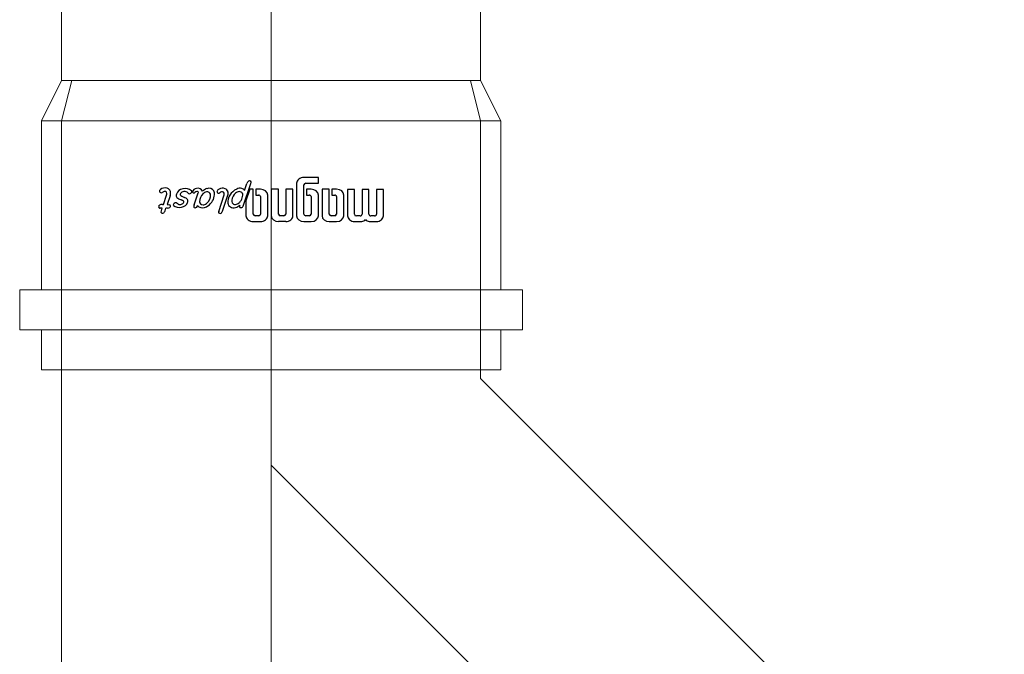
# Model space of a CAD drawing. Header units: centimetres. Extents: x 22052 to 56535, y 76485 to 78519.
# Tile 133 of 236: x 43600 to 43626, y 77838 to 77855. Entities that reach past the tile are written whole.
import ezdxf
from ezdxf.enums import TextEntityAlignment as Align
from ezdxf.lldxf.tags import DXFTag

# ---------------------------------------------------------------- set-up
doc = ezdxf.new("R2010")
doc.units = ezdxf.units.CM
for name, color, linetype, lineweight in [('2DH_PRO_Magnaplast-SDB', 34, 'Continuous', 15), ('CP_AXISKA', 7, 'DASHDOT', 15), ('CP_DETAL', 33, 'Continuous', 9)]:
    doc.layers.add(name, color=color, linetype=linetype, lineweight=lineweight)
doc.layers.add('3DCPCOLOR124', color=152, linetype='Continuous')
doc.layers.add('3DCPCOLOR242', color=242, linetype='Continuous')
doc.styles.add('CP_ATTR', font='arial.ttf')
tags = doc.linetypes.add('DASHDOT', pattern=[25.4, 12.7, -6.35, 0, -6.35]).pattern_tags.tags
tags[10:11] = [DXFTag(74, 4), DXFTag(75, 0), DXFTag(340, '0'), DXFTag(46, 1.0), DXFTag(50, 0.0), DXFTag(44, 0.0), DXFTag(45, 0.0)]
tags[8:9] = [DXFTag(74, 4), DXFTag(75, 0), DXFTag(340, '0'), DXFTag(46, 1.0), DXFTag(50, 0.0), DXFTag(44, 0.0), DXFTag(45, 0.0)]
tags[6:7] = [DXFTag(74, 4), DXFTag(75, 0), DXFTag(340, '0'), DXFTag(46, 1.0), DXFTag(50, 0.0), DXFTag(44, 0.0), DXFTag(45, 0.0)]
tags[4:5] = [DXFTag(74, 4), DXFTag(75, 0), DXFTag(340, '0'), DXFTag(46, 1.0), DXFTag(50, 0.0), DXFTag(44, 0.0), DXFTag(45, 0.0)]

# ---------------------------------------------------------------- blocks, each defined once
blk = doc.blocks.new('2dmgn003_logo01')
at = {"layer": '3DCPCOLOR124'}
for p, q in [((1.86, 16.54), (-2.9, 16.54)), ((-2.9, 16.54), (-2.9, 15.53)), ((-2.9, 15.53), (1.6, 15.53)), ((1.89, 15.24), (1.89, 14.7)), ((2.9, 14.44), (2.9, 15.5)), ((1.6, 14.41), (-2.9, 14.41)), ((-2.9, 14.41), (-2.9, 13.39)), ((-2.9, 13.39), (1.6, 13.39)), ((2.9, 12.3), (2.9, 13.36)), ((1.6, 12.27), (-2.9, 12.27)), ((-2.9, 12.27), (-2.9, 11.26)), ((1.89, 13.1), (1.89, 12.56)), ((-2.9, 11.26), (1.86, 11.26)), ((1.86, 10.71), (-1.86, 10.71)), ((-2.93, 9.64), (-2.93, 8.94)), ((-2.93, 8.94), (-1.86, 8.94)), ((-1.86, 8.94), (-1.86, 9.39)), ((-1.61, 9.64), (1.6, 9.64)), ((1.86, 9.37), (1.86, 8.84)), ((2.93, 8.57), (2.93, 9.65)), ((1.6, 8.57), (-2.93, 8.57)), ((-2.93, 8.57), (-2.93, 7.5)), ((-2.93, 7.5), (1.86, 7.5)), ((-4.01, 6.97), (-5.07, 6.97)), ((-5.07, 6.97), (-5.07, 4.84)), ((-4.01, 5.1), (-4.01, 6.97)), ((-2.93, 5.9), (-2.93, 5.2)), ((1.86, 6.97), (-1.86, 6.97)), ((-1.61, 5.9), (1.6, 5.9)), ((2.93, 4.84), (2.93, 5.9)), ((1.6, 4.84), (-3.74, 4.84)), ((-2.93, 5.2), (-1.86, 5.2)), ((-1.86, 5.2), (-1.86, 5.64)), ((1.86, 5.64), (1.86, 5.1)), ((-4.01, 3.77), (1.86, 3.77)), ((1.86, 3.23), (-2.93, 3.23)), ((-2.93, 3.23), (-2.93, 2.16)), ((-2.93, 2.16), (1.6, 2.16)), ((1.86, 1.9), (1.86, 1.36)), ((2.93, 2.17), (2.93, 1.1)), ((1.6, 1.1), (-2.93, 1.1)), ((-2.93, 1.1), (-2.93, 0.03)), ((-2.93, 0.03), (1.86, 0.03)), ((1.86, -0.49), (-1.86, -0.49)), ((-2.93, -1.56), (-2.93, -2.26)), ((-2.93, -2.26), (-1.86, -2.26)), ((1.6, -2.62), (-2.93, -2.62)), ((-2.93, -2.62), (-2.93, -3.11)), ((-1.86, -2.26), (-1.86, -1.82)), ((-1.61, -1.56), (1.6, -1.56)), ((1.86, -1.82), (1.86, -2.36)), ((2.93, -2.63), (2.93, -1.56)), ((-2.93, -3.11), (-0.81, -3.69)), ((-0.81, -3.69), (1.86, -3.69))]:
    blk.add_line(p, q, dxfattribs=at)
for centre, radius, start, end in [((1.86, 15.5), 1.04, 359.8403, 90), ((1.6, 15.24), 0.293, 359.5038, 90), ((1.6, 14.7), 0.291, 269.5684, 360), ((1.6, 13.1), 0.293, 359.5231, 90), ((2.3, 14.44), 0.598, 296.5604, 0), ((2.29, 13.36), 0.608, 359.9807, 62.8223), ((1.6, 12.56), 0.293, 270, 359.9989), ((1.86, 12.3), 1.04, 270, 0.0193), ((-1.86, 9.64), 1.07, 90, 180), ((1.86, 9.64), 1.06, 0.4214, 90), ((-1.61, 9.39), 0.246, 90, 184.1233), ((1.6, 9.37), 0.264, 0, 90), ((1.6, 8.84), 0.264, 270, 359.9349), ((1.86, 8.57), 1.07, 270.2822, 0), ((-1.86, 5.9), 1.07, 90, 180), ((-1.61, 5.65), 0.246, 90, 184.0475), ((1.6, 5.64), 0.264, 360, 90), ((1.86, 5.91), 1.06, 360, 90), ((-4.01, 4.83), 1.06, 179.7393, 270), ((-3.74, 5.1), 0.264, 180, 269.9023), ((1.6, 5.1), 0.264, 270, 0.0108), ((1.86, 4.84), 1.07, 270.2634, 0), ((1.86, 2.17), 1.06, 359.5786, 90), ((1.6, 1.9), 0.264, 0.076, 90), ((1.6, 1.36), 0.264, 270, 359.924), ((1.86, 1.1), 1.07, 270.2875, 359.9985), ((-1.86, -1.56), 1.07, 90, 180), ((1.86, -1.55), 1.06, 359.5786, 90), ((-1.61, -1.81), 0.246, 90, 184.1125), ((1.6, -1.82), 0.264, 360, 90.0217), ((1.6, -2.36), 0.264, 270, 359.9023), ((1.87, -2.63), 1.06, 269.7048, 359.9999)]:
    blk.add_arc(centre, radius, start, end, dxfattribs=at)
at = {"layer": '3DCPCOLOR242'}
for p, q in [((-2.7, -3.9), (-3.95, -3.55)), ((0.12, -4.12), (-3.94, -2.98)), ((1.09, -7.71), (-1.93, -6.91)), ((1.06, -7.17), (-1.65, -6.4)), ((1.09, -7.71), (1.26, -7.74)), ((-0.13, -11.32), (-2.25, -10.71)), ((-0.17, -15.85), (-1.87, -15.4)), ((-1.72, -14.87), (-0.14, -15.31)), ((-0.17, -16), (-0.17, -15.85)), ((0.51, -16.04), (0.49, -16.34)), ((1.2, -16.2), (0.51, -16.04))]:
    blk.add_line(p, q, dxfattribs=at)
for centre, radius, start, end in [((-4.22, -3.22), 0.283, 75.9119, 135.9983), ((-4.29, -3.13), 0.174, 139.4748, 200.5636), ((-4.01, -3.02), 0.481, 201.3248, 240.9013), ((-3.49, -1.93), 1.69, 243.7383, 254.2465), ((-4.21, -3.92), 0.981, 73.8123, 86.5171), ((-2.11, -4.55), 0.997, 166.5679, 210.0987), ((-2.46, -4.5), 0.644, 111.1152, 163.4814), ((-1.97, -4.71), 0.539, 116.6161, 177.0208), ((-1.91, -4.94), 0.776, 84.807, 112.5283), ((-2.08, -7.15), 2.99, 66.1532, 85.5553), ((-0.07, -4.64), 0.557, 50.0147, 70.9143), ((0.11, -4.44), 0.288, 10.0108, 50.8567), ((0.03, -4.45), 0.37, 349.838, 10.0295), ((-0.64, -3.63), 2.73, 211.3213, 275.0445), ((-1.71, -4.6), 0.806, 185.9288, 229.5909), ((-0.79, -3.63), 2.14, 227.7681, 264.971), ((-0.84, -4.43), 1.34, 263.8725, 286.5282), ((-1.93, -6.26), 2.13, 46.5165, 60.5203), ((-1.14, -5.4), 0.961, 11.1112, 45.4314), ((-0.64, -5.29), 0.455, 294.1682, 9.8383), ((-0.42, -5.51), 0.842, 271.3477, 20.708), ((0.25, -3.84), 0.817, 249.4862, 262.6491), ((-1.3, -5.9), 1.81, 22.396, 45.5071), ((0.18, -4.34), 0.318, 263.6249, 288.2785), ((0.24, -4.49), 0.156, 287.1813, 350.1927), ((-2.22, -7.14), 0.892, 155.0132, 214.6021), ((-2.3, -7.13), 0.818, 103.0323, 153.3127), ((-2.2, -8.11), 1.79, 72.2958, 99.0736), ((-2.06, -7.22), 0.393, 146.9616, 189.5199), ((-1.86, -7.12), 0.609, 195.1451, 225.7671), ((-2.11, -7.23), 0.357, 74.3202, 141.4853), ((-2.29, -8.04), 1.19, 72.2691, 76.7646), ((0.61, -8.43), 1.34, 58.7801, 70.7325), ((1.16, -7.55), 0.301, 17.9179, 59.9943), ((-2.28, -9.16), 0.816, 114.0643, 202.8694), ((-2.3, -7.28), 0.748, 209.4433, 244.7552), ((-2.57, -7.31), 0.65, 265.6622, 285.525), ((-2.04, -10.21), 1.88, 87.1606, 107.9858), ((-2.49, -7.69), 0.265, 290.2377, 337.5291), ((-2.41, -7.7), 0.183, 21.5725, 49.116), ((-2.48, -7.7), 0.249, 338.4303, 15.9164), ((-2.01, -11.05), 2.72, 40.2365, 88.5461), ((1.27, -7.61), 0.133, 265.1659, 303.5871), ((1.12, -7.48), 0.33, 314.2018, 5.594), ((-2.38, -10.79), 0.727, 106.1924, 195.3195), ((-1.65, -8.93), 1.49, 201.6704, 231.3076), ((-1.97, -9.4), 0.472, 98.7899, 190.5825), ((-1.48, -9.29), 0.981, 191.9389, 227.9356), ((-0.61, -7.95), 2.56, 233.5529, 269.0169), ((-1.79, -10.93), 2.01, 44.3614, 97.334), ((-0.6, -10.03), 0.492, 264.1111, 2.3117), ((-0.86, -10.08), 0.755, 5.4784, 47.2661), ((-0.88, -10.16), 1.29, 351.8443, 42.4547), ((-2.23, -10.75), 0.883, 195.3773, 250.0682), ((-1.76, -12.65), 1.31, 133.9918, 256.4618), ((-2.52, -11.96), 0.293, 73.8428, 119.965), ((-2.32, -10.91), 0.21, 72.1488, 182.4676), ((-2.16, -10.9), 0.37, 183.0166, 240.6152), ((-2.48, -11.38), 0.207, 256.8723, 333.1047), ((-2.55, -12.12), 0.449, 8.7244, 76.0552), ((-2.44, -11.35), 0.167, 6.0969, 51.2591), ((-2.71, -11.34), 0.433, 342.5093, 1.3278), ((0.14, -10.31), 1.05, 255.0292, 275.2543), ((-0.28, -10.17), 0.698, 293.2831, 345.067), ((-0.04, -11.26), 0.454, 64.2567, 85.1843), ((0.03, -11.23), 0.401, 23.6929, 71.5015), ((0.23, -11.16), 0.197, 270.9468, 310.5631), ((0.17, -11.16), 0.243, 323.0875, 22.1003), ((-1.88, -12.75), 0.636, 127.3644, 245.5528), ((-2.69, -11.74), 0.662, 310.1939, 332.4304), ((-2.25, -12.71), 0.729, 297.3533, 322.4271), ((-3.16, -12.05), 1.85, 323.4917, 337.6276), ((-0.6, -13.09), 0.918, 120.9833, 158.9397), ((-4.61, -11.44), 4.03, 325.4422, 333.8801), ((-0.8, -13.04), 0.784, 70.6597, 109.7335), ((0.29, -13.88), 1.45, 136.2371, 152.793), ((-0.64, -13.09), 0.24, 82.5025, 118.5044), ((-0.72, -13.4), 0.557, 329.5041, 78.2517), ((-0.86, -13.48), 1.23, 313.6171, 74.8695), ((-2.01, -13.14), 0.234, 234.8638, 292.3727), ((-1.83, -13.25), 0.719, 250.748, 317.7481), ((-0.3, -14.06), 0.179, 156.2477, 208.0662), ((1.11, -14.88), 1.81, 138.3177, 150.3499), ((0, -13.86), 0.536, 211.3544, 244.0918), ((-0.1, -14.13), 0.258, 239.0032, 288.6059), ((-2.35, -15.59), 0.816, 103.1873, 179.7099), ((-2.2, -15.57), 0.973, 181.2014, 240.279), ((-2.59, -16.12), 0.301, 251.9271, 357.0444), ((-2.3, -16.77), 1.99, 73.1785, 97.0679), ((-2.18, -15.68), 0.348, 90.0735, 226.6774), ((-2.56, -16.17), 0.279, 6.2924, 59.4251), ((-2.75, -18.5), 3.22, 74.17, 79.8915), ((0.48, -16.03), 0.659, 177.1591, 197.9713), ((-21.33, -14.03), 21.22, 356.5514, 357.4519), ((0.08, -14.98), 0.202, 99.2605, 177.5229), ((0.04, -15.4), 0.621, 76.0627, 90.1224), ((0.15, -15.09), 0.29, 45.8106, 81.4207), ((-0.18, -15.28), 0.664, 5.0301, 36.7596), ((9.69, -14.96), 9.21, 181.6129, 183.265), ((-1.77, -25.84), 10.6, 74.8748, 77.6862), ((0.73, -16.51), 0.942, 56.6561, 73.6716), ((1.21, -16.07), 0.134, 265.2447, 321.7201), ((1.09, -15.98), 0.3, 13.2728, 58.0446), ((0.98, -15.93), 0.408, 326.7373, 2.2392), ((0.25, -16.17), 0.401, 190.3294, 250.4785), ((0.21, -16.16), 0.393, 256.6965, 303.221), ((0.31, -16.35), 0.182, 308.0482, 0.8125)]:
    blk.add_arc(centre, radius, start, end, dxfattribs=at)
blk = doc.blocks.new('2dmgn003_logo02')
at = {"layer": '3DCPCOLOR124'}
for p, q in [((1.86, 16.54), (-2.9, 16.54)), ((-2.9, 16.54), (-2.9, 15.53)), ((-2.9, 15.53), (1.6, 15.53)), ((1.89, 15.24), (1.89, 14.7)), ((2.9, 14.44), (2.9, 15.5)), ((1.6, 14.41), (-2.9, 14.41)), ((-2.9, 14.41), (-2.9, 13.39)), ((-2.9, 13.39), (1.6, 13.39)), ((2.9, 12.3), (2.9, 13.36)), ((1.6, 12.27), (-2.9, 12.27)), ((-2.9, 12.27), (-2.9, 11.26)), ((1.89, 13.1), (1.89, 12.56)), ((-2.9, 11.26), (1.86, 11.26)), ((1.86, 10.71), (-1.86, 10.71)), ((-2.93, 9.64), (-2.93, 8.94)), ((-2.93, 8.94), (-1.86, 8.94)), ((-1.86, 8.94), (-1.86, 9.39)), ((-1.61, 9.64), (1.6, 9.64)), ((1.86, 9.37), (1.86, 8.84)), ((2.93, 8.57), (2.93, 9.65)), ((1.6, 8.57), (-2.93, 8.57)), ((-2.93, 8.57), (-2.93, 7.5)), ((-2.93, 7.5), (1.86, 7.5)), ((-4.01, 6.97), (-5.07, 6.97)), ((-5.07, 6.97), (-5.07, 4.84)), ((-4.01, 5.1), (-4.01, 6.97)), ((-2.93, 5.9), (-2.93, 5.2)), ((1.86, 6.97), (-1.86, 6.97)), ((-1.61, 5.9), (1.6, 5.9)), ((2.93, 4.84), (2.93, 5.9)), ((1.6, 4.84), (-3.74, 4.84)), ((-2.93, 5.2), (-1.86, 5.2)), ((-1.86, 5.2), (-1.86, 5.64)), ((1.86, 5.64), (1.86, 5.1)), ((-4.01, 3.77), (1.86, 3.77)), ((1.86, 3.23), (-2.93, 3.23)), ((-2.93, 3.23), (-2.93, 2.16)), ((-2.93, 2.16), (1.6, 2.16)), ((1.86, 1.9), (1.86, 1.36)), ((2.93, 2.17), (2.93, 1.1)), ((1.6, 1.1), (-2.93, 1.1)), ((-2.93, 1.1), (-2.93, 0.03)), ((-2.93, 0.03), (1.86, 0.03)), ((1.86, -0.49), (-1.86, -0.49)), ((-2.93, -1.56), (-2.93, -2.26)), ((-2.93, -2.26), (-1.86, -2.26)), ((1.6, -2.62), (-2.93, -2.62)), ((-2.93, -2.62), (-2.93, -3.11)), ((-1.86, -2.26), (-1.86, -1.82)), ((-1.61, -1.56), (1.6, -1.56)), ((1.86, -1.82), (1.86, -2.36)), ((2.93, -2.63), (2.93, -1.56)), ((-2.93, -3.11), (-0.81, -3.69)), ((-0.81, -3.69), (1.86, -3.69))]:
    blk.add_line(p, q, dxfattribs=at)
for centre, radius, start, end in [((1.86, 15.5), 1.04, 359.8403, 90), ((1.6, 15.24), 0.293, 359.5038, 90), ((1.6, 14.7), 0.291, 269.5684, 360), ((1.6, 13.1), 0.293, 359.5231, 90), ((2.3, 14.44), 0.598, 296.5604, 0), ((2.29, 13.36), 0.608, 359.9807, 62.8223), ((1.6, 12.56), 0.293, 270, 359.9989), ((1.86, 12.3), 1.04, 270, 0.0193), ((-1.86, 9.64), 1.07, 90, 180), ((1.86, 9.64), 1.06, 0.4214, 90), ((-1.61, 9.39), 0.246, 90, 184.1233), ((1.6, 9.37), 0.264, 0, 90), ((1.6, 8.84), 0.264, 270, 359.9349), ((1.86, 8.57), 1.07, 270.2822, 0), ((-1.86, 5.9), 1.07, 90, 180), ((-1.61, 5.65), 0.246, 90, 184.0475), ((1.6, 5.64), 0.264, 360, 90), ((1.86, 5.91), 1.06, 360, 90), ((-4.01, 4.83), 1.06, 179.7393, 270), ((-3.74, 5.1), 0.264, 180, 269.9023), ((1.6, 5.1), 0.264, 270, 0.0108), ((1.86, 4.84), 1.07, 270.2634, 0), ((1.86, 2.17), 1.06, 359.5786, 90), ((1.6, 1.9), 0.264, 0.076, 90), ((1.6, 1.36), 0.264, 270, 359.924), ((1.86, 1.1), 1.07, 270.2875, 359.9985), ((-1.86, -1.56), 1.07, 90, 180), ((1.86, -1.55), 1.06, 359.5786, 90), ((-1.61, -1.81), 0.246, 90, 184.1125), ((1.6, -1.82), 0.264, 360, 90.0217), ((1.6, -2.36), 0.264, 270, 359.9023), ((1.87, -2.63), 1.06, 269.7048, 359.9999)]:
    blk.add_arc(centre, radius, start, end, dxfattribs=at)
at = {"layer": '3DCPCOLOR242'}
for p, q in [((-2.7, -3.9), (-3.95, -3.55)), ((0.12, -4.12), (-3.94, -2.98)), ((1.09, -7.71), (-1.93, -6.91)), ((1.06, -7.17), (-1.65, -6.4)), ((1.09, -7.71), (1.26, -7.74)), ((-0.13, -11.32), (-2.25, -10.71)), ((-0.17, -15.85), (-1.87, -15.4)), ((-1.72, -14.87), (-0.14, -15.31)), ((-0.17, -16), (-0.17, -15.85)), ((0.51, -16.04), (0.49, -16.34)), ((1.2, -16.2), (0.51, -16.04))]:
    blk.add_line(p, q, dxfattribs=at)
for centre, radius, start, end in [((-4.22, -3.22), 0.283, 75.9119, 135.9983), ((-4.29, -3.13), 0.174, 139.4748, 200.5636), ((-4.01, -3.02), 0.481, 201.3248, 240.9013), ((-3.49, -1.93), 1.69, 243.7383, 254.2465), ((-4.21, -3.92), 0.981, 73.8123, 86.5171), ((-2.11, -4.55), 0.997, 166.5679, 210.0987), ((-2.46, -4.5), 0.644, 111.1152, 163.4814), ((-1.97, -4.71), 0.539, 116.6161, 177.0208), ((-1.91, -4.94), 0.776, 84.807, 112.5283), ((-2.08, -7.15), 2.99, 66.1532, 85.5553), ((-0.07, -4.64), 0.557, 50.0147, 70.9143), ((0.11, -4.44), 0.288, 10.0108, 50.8567), ((0.03, -4.45), 0.37, 349.838, 10.0295), ((-0.64, -3.63), 2.73, 211.3213, 275.0445), ((-1.71, -4.6), 0.806, 185.9288, 229.5909), ((-0.79, -3.63), 2.14, 227.7681, 264.971), ((-0.84, -4.43), 1.34, 263.8725, 286.5282), ((-1.93, -6.26), 2.13, 46.5165, 60.5203), ((-1.14, -5.4), 0.961, 11.1112, 45.4314), ((-0.64, -5.29), 0.455, 294.1682, 9.8383), ((-0.42, -5.51), 0.842, 271.3477, 20.708), ((0.25, -3.84), 0.817, 249.4862, 262.6491), ((-1.3, -5.9), 1.81, 22.396, 45.5071), ((0.18, -4.34), 0.318, 263.6249, 288.2785), ((0.24, -4.49), 0.156, 287.1813, 350.1927), ((-2.22, -7.14), 0.892, 155.0132, 214.6021), ((-2.3, -7.13), 0.818, 103.0323, 153.3127), ((-2.2, -8.11), 1.79, 72.2958, 99.0736), ((-2.06, -7.22), 0.393, 146.9616, 189.5199), ((-1.86, -7.12), 0.609, 195.1451, 225.7671), ((-2.11, -7.23), 0.357, 74.3202, 141.4853), ((-2.29, -8.04), 1.19, 72.2691, 76.7646), ((0.61, -8.43), 1.34, 58.7801, 70.7325), ((1.16, -7.55), 0.301, 17.9179, 59.9943), ((-2.28, -9.16), 0.816, 114.0643, 202.8694), ((-2.3, -7.28), 0.748, 209.4433, 244.7552), ((-2.57, -7.31), 0.65, 265.6622, 285.525), ((-2.04, -10.21), 1.88, 87.1606, 107.9858), ((-2.49, -7.69), 0.265, 290.2377, 337.5291), ((-2.41, -7.7), 0.183, 21.5725, 49.116), ((-2.48, -7.7), 0.249, 338.4303, 15.9164), ((-2.01, -11.05), 2.72, 40.2365, 88.5461), ((1.27, -7.61), 0.133, 265.1659, 303.5871), ((1.12, -7.48), 0.33, 314.2018, 5.594), ((-2.38, -10.79), 0.727, 106.1924, 195.3195), ((-1.65, -8.93), 1.49, 201.6704, 231.3076), ((-1.97, -9.4), 0.472, 98.7899, 190.5825), ((-1.48, -9.29), 0.981, 191.9389, 227.9356), ((-0.61, -7.95), 2.56, 233.5529, 269.0169), ((-1.79, -10.93), 2.01, 44.3614, 97.334), ((-0.6, -10.03), 0.492, 264.1111, 2.3117), ((-0.86, -10.08), 0.755, 5.4784, 47.2661), ((-0.88, -10.16), 1.29, 351.8443, 42.4547), ((-2.23, -10.75), 0.883, 195.3773, 250.0682), ((-1.76, -12.65), 1.31, 133.9918, 256.4618), ((-2.52, -11.96), 0.293, 73.8428, 119.965), ((-2.32, -10.91), 0.21, 72.1488, 182.4676), ((-2.16, -10.9), 0.37, 183.0166, 240.6152), ((-2.48, -11.38), 0.207, 256.8723, 333.1047), ((-2.55, -12.12), 0.449, 8.7244, 76.0552), ((-2.44, -11.35), 0.167, 6.0969, 51.2591), ((-2.71, -11.34), 0.433, 342.5093, 1.3278), ((0.14, -10.31), 1.05, 255.0292, 275.2543), ((-0.28, -10.17), 0.698, 293.2831, 345.067), ((-0.04, -11.26), 0.454, 64.2567, 85.1843), ((0.03, -11.23), 0.401, 23.6929, 71.5015), ((0.23, -11.16), 0.197, 270.9468, 310.5631), ((0.17, -11.16), 0.243, 323.0875, 22.1003), ((-1.88, -12.75), 0.636, 127.3644, 245.5528), ((-2.69, -11.74), 0.662, 310.1939, 332.4304), ((-2.25, -12.71), 0.729, 297.3533, 322.4271), ((-3.16, -12.05), 1.85, 323.4917, 337.6276), ((-0.6, -13.09), 0.918, 120.9833, 158.9397), ((-4.61, -11.44), 4.03, 325.4422, 333.8801), ((-0.8, -13.04), 0.784, 70.6597, 109.7335), ((0.29, -13.88), 1.45, 136.2371, 152.793), ((-0.64, -13.09), 0.24, 82.5025, 118.5044), ((-0.72, -13.4), 0.557, 329.5041, 78.2517), ((-0.86, -13.48), 1.23, 313.6171, 74.8695), ((-2.01, -13.14), 0.234, 234.8638, 292.3727), ((-1.83, -13.25), 0.719, 250.748, 317.7481), ((-0.3, -14.06), 0.179, 156.2477, 208.0662), ((1.11, -14.88), 1.81, 138.3177, 150.3499), ((0, -13.86), 0.536, 211.3544, 244.0918), ((-0.1, -14.13), 0.258, 239.0032, 288.6059), ((-2.35, -15.59), 0.816, 103.1873, 179.7099), ((-2.2, -15.57), 0.973, 181.2014, 240.279), ((-2.59, -16.12), 0.301, 251.9271, 357.0444), ((-2.3, -16.77), 1.99, 73.1785, 97.0679), ((-2.18, -15.68), 0.348, 90.0735, 226.6774), ((-2.56, -16.17), 0.279, 6.2924, 59.4251), ((-2.75, -18.5), 3.22, 74.17, 79.8915), ((0.48, -16.03), 0.659, 177.1591, 197.9713), ((-21.33, -14.03), 21.22, 356.5514, 357.4519), ((0.08, -14.98), 0.202, 99.2605, 177.5229), ((0.04, -15.4), 0.621, 76.0627, 90.1224), ((0.15, -15.09), 0.29, 45.8106, 81.4207), ((-0.18, -15.28), 0.664, 5.0301, 36.7596), ((9.69, -14.96), 9.21, 181.6129, 183.265), ((-1.77, -25.84), 10.6, 74.8748, 77.6862), ((0.73, -16.51), 0.942, 56.6561, 73.6716), ((1.21, -16.07), 0.134, 265.2447, 321.7201), ((1.09, -15.98), 0.3, 13.2728, 58.0446), ((0.98, -15.93), 0.408, 326.7373, 2.2392), ((0.25, -16.17), 0.401, 190.3294, 250.4785), ((0.21, -16.16), 0.393, 256.6965, 303.221), ((0.31, -16.35), 0.182, 308.0482, 0.8125)]:
    blk.add_arc(centre, radius, start, end, dxfattribs=at)
blk = doc.blocks.new('2d_mgphtp_0371_f2ckcfe')
for p, q in [((20.084, 18.512), (20.827, 19.255)), ((29.355, 10.727), (20.827, 19.255)), ((18.939, 18.173), (19.681, 18.915)), ((19.681, 18.915), (29.015, 9.581)), ((18.939, 18.173), (28.273, 8.839)), ((16.202, 14.63), (19.342, 17.77)), ((16.202, 14.63), (15.828, 13.506)), ((7.822, 5.5), (15.828, 13.506)), ((28.612, 9.984), (29.355, 10.727)), ((28.273, 8.839), (29.015, 9.581)), ((24.73, 6.102), (27.87, 9.242)), ((29.2, 6.6), (29.2, -6.6)), ((29.2, 6.6), (30.25, 6.6)), ((30.25, 6.6), (30.25, -6.6)), ((24.73, 6.102), (23.606, 5.728)), ((24.76, 6.03), (23.7, 5.5)), ((24.76, 6.03), (29.2, 6.03)), ((30.25, 6.03), (31.3, 6.03)), ((31.3, -6.03), (31.3, 6.03)), ((23.378, 5.5), (23.606, 5.728)), ((1.06, 5.5), (0, 5.235)), ((7.822, 5.5), (1.06, 5.5)), ((23.378, 5.5), (23.7, 5.5)), ((0, -5.235), (0, 5.235)), ((1.06, -5.5), (0, -5.235)), ((23.7, -5.5), (1.06, -5.5)), ((24.76, -6.03), (23.7, -5.5)), ((24.76, -6.03), (29.2, -6.03)), ((30.25, -6.03), (31.3, -6.03)), ((29.2, -6.6), (30.25, -6.6))]:
    blk.add_line(p, q)
at = {"layer": 'CP_AXISKA'}
for p, q in [((25.091, 14.991), (10.1, 0)), ((31.3, 0), (0, 0))]:
    blk.add_line(p, q, dxfattribs=at)
at = {"layer": 'CP_DETAL'}
for p, q in [((16.202, 14.63), (24.73, 6.102)), ((15.828, 13.506), (23.606, 5.728)), ((23.606, 5.728), (15.828, 13.506)), ((24.76, 6.03), (24.76, -6.03)), ((1.06, 5.5), (1.06, -5.5)), ((23.7, 5.5), (23.7, -5.5)), ((23.7, -5.5), (23.7, 5.5))]:
    blk.add_line(p, q, dxfattribs=at)
at = {"xscale": 0.14509803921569, "yscale": 0.176, "rotation": 45}
blk.add_blockref('2dmgn003_logo02', (22.036, 11.936), dxfattribs=at)
at = {"xscale": 0.14509803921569, "yscale": 0.176}
blk.add_blockref('2dmgn003_logo01', (26.98, 0), dxfattribs=at)
at = {"linetype": 'ByBlock', "style": 'CP_ATTR', "flags": 9}
for tag, p in [('NAME', (-0.002, -5.5)), ('NUMBER', (-0.002, -5.5)), ('GROUP', (-0.002, -5.5)), ('ARTICLE', (-0.002, -5.5)), ('PRODUCT-TYPE', (-0.002, -5.5)), ('ORDER-NO', (-0.002, -5.5)), ('PRODUCER', (-0.001, -5.5)), ('CHARACTER', (-0.001, -5.5)), ('OTHER', (-0.001, -5.5)), ('DIMS', (-0.001, -5.5)), ('MATERIAL', (-0.001, -5.5)), ('WEIGHT', (-0.001, -5.5)), ('DN', (-0.001, -5.5))]:
    blk.add_attdef(tag, text='', height=0.00005, dxfattribs=at).set_placement(p, align=Align.MIDDLE_LEFT)
blk = doc.blocks.new('2dmgn001_logo01')
at = {"layer": '3DCPCOLOR124'}
for p, q in [((1.86, 16.54), (-2.9, 16.54)), ((-2.9, 16.54), (-2.9, 15.53)), ((-2.9, 15.53), (1.6, 15.53)), ((1.89, 15.24), (1.89, 14.7)), ((2.9, 14.44), (2.9, 15.5)), ((1.6, 14.41), (-2.9, 14.41)), ((-2.9, 14.41), (-2.9, 13.39)), ((-2.9, 13.39), (1.6, 13.39)), ((1.89, 13.1), (1.89, 12.56)), ((2.9, 12.3), (2.9, 13.36)), ((1.6, 12.27), (-2.9, 12.27)), ((-2.9, 12.27), (-2.9, 11.26)), ((-2.9, 11.26), (1.86, 11.26)), ((1.86, 10.71), (-1.86, 10.71)), ((-2.93, 9.64), (-2.93, 8.94)), ((-2.93, 8.94), (-1.86, 8.94)), ((-1.86, 8.94), (-1.86, 9.39)), ((-1.61, 9.64), (1.6, 9.64)), ((1.86, 9.37), (1.86, 8.84)), ((2.93, 8.57), (2.93, 9.65)), ((1.6, 8.57), (-2.93, 8.57)), ((-2.93, 8.57), (-2.93, 7.5)), ((-2.93, 7.5), (1.86, 7.5)), ((-4.01, 6.97), (-5.07, 6.97)), ((-5.07, 6.97), (-5.07, 4.84)), ((-4.01, 5.1), (-4.01, 6.97)), ((-2.93, 5.9), (-2.93, 5.2)), ((1.86, 6.97), (-1.86, 6.97)), ((-1.61, 5.9), (1.6, 5.9)), ((2.93, 4.84), (2.93, 5.9)), ((1.6, 4.84), (-3.74, 4.84)), ((-2.93, 5.2), (-1.86, 5.2)), ((-1.86, 5.2), (-1.86, 5.64)), ((1.86, 5.64), (1.86, 5.1)), ((-4.01, 3.77), (1.86, 3.77)), ((1.86, 3.23), (-2.93, 3.23)), ((-2.93, 3.23), (-2.93, 2.16)), ((-2.93, 2.16), (1.6, 2.16)), ((1.86, 1.9), (1.86, 1.36)), ((2.93, 2.17), (2.93, 1.1)), ((1.6, 1.1), (-2.93, 1.1)), ((-2.93, 1.1), (-2.93, 0.03)), ((-2.93, 0.03), (1.86, 0.03)), ((1.86, -0.49), (-1.86, -0.49)), ((-2.93, -1.56), (-2.93, -2.26)), ((-2.93, -2.26), (-1.86, -2.26)), ((1.6, -2.62), (-2.93, -2.62)), ((-2.93, -2.62), (-2.93, -3.11)), ((-1.86, -2.26), (-1.86, -1.82)), ((-1.61, -1.56), (1.6, -1.56)), ((1.86, -1.82), (1.86, -2.36)), ((2.93, -2.63), (2.93, -1.56)), ((-2.93, -3.11), (-0.81, -3.69)), ((-0.81, -3.69), (1.86, -3.69))]:
    blk.add_line(p, q, dxfattribs=at)
for centre, radius, start, end in [((1.86, 15.5), 1.04, 359.8403, 90), ((1.6, 15.24), 0.293, 359.5038, 90), ((1.6, 14.7), 0.291, 269.5684, 360), ((1.6, 13.1), 0.293, 359.5231, 90), ((2.3, 14.44), 0.598, 296.5604, 0), ((2.29, 13.36), 0.608, 359.9807, 62.8223), ((1.6, 12.56), 0.293, 270, 359.9989), ((1.86, 12.3), 1.04, 270, 0.0193), ((-1.86, 9.64), 1.07, 90, 180), ((1.86, 9.64), 1.06, 0.4214, 90), ((-1.61, 9.39), 0.246, 90, 184.1233), ((1.6, 9.37), 0.264, 0, 90), ((1.6, 8.84), 0.264, 270, 359.9349), ((1.86, 8.57), 1.07, 270.2822, 0), ((-1.86, 5.9), 1.07, 90, 180), ((-1.61, 5.65), 0.246, 90, 184.0475), ((1.6, 5.64), 0.264, 360, 90), ((1.86, 5.91), 1.06, 360, 90), ((-4.01, 4.83), 1.06, 179.7393, 270), ((-3.74, 5.1), 0.264, 180, 269.9023), ((1.6, 5.1), 0.264, 270, 0.0108), ((1.86, 4.84), 1.07, 270.2634, 0), ((1.86, 2.17), 1.06, 359.5786, 90), ((1.6, 1.9), 0.264, 0.076, 90), ((1.6, 1.36), 0.264, 270, 359.924), ((1.86, 1.1), 1.07, 270.2875, 359.9985), ((-1.86, -1.56), 1.07, 90, 180), ((1.86, -1.55), 1.06, 359.5786, 90), ((-1.61, -1.81), 0.246, 90, 184.1125), ((1.6, -1.82), 0.264, 360, 90.0217), ((1.6, -2.36), 0.264, 270, 359.9023), ((1.87, -2.63), 1.06, 269.7048, 359.9999)]:
    blk.add_arc(centre, radius, start, end, dxfattribs=at)
at = {"layer": '3DCPCOLOR242'}
for p, q in [((-2.7, -3.9), (-3.95, -3.55)), ((0.12, -4.12), (-3.94, -2.98)), ((1.09, -7.71), (-1.93, -6.91)), ((1.06, -7.17), (-1.65, -6.4)), ((1.09, -7.71), (1.26, -7.74)), ((-0.13, -11.32), (-2.25, -10.71)), ((-0.17, -15.85), (-1.87, -15.4)), ((-1.72, -14.87), (-0.14, -15.31)), ((-0.17, -16), (-0.17, -15.85)), ((0.51, -16.04), (0.49, -16.34)), ((1.2, -16.2), (0.51, -16.04))]:
    blk.add_line(p, q, dxfattribs=at)
for centre, radius, start, end in [((-4.29, -3.13), 0.174, 139.4748, 200.5636), ((-4.01, -3.02), 0.481, 201.3248, 240.9013), ((-4.22, -3.22), 0.283, 75.9119, 135.9983), ((-3.49, -1.93), 1.69, 243.7383, 254.2465), ((-4.21, -3.92), 0.981, 73.8123, 86.5171), ((-2.11, -4.55), 0.997, 166.5679, 210.0987), ((-2.46, -4.5), 0.644, 111.1152, 163.4814), ((-1.97, -4.71), 0.539, 116.6161, 177.0208), ((-1.91, -4.94), 0.776, 84.807, 112.5283), ((-2.08, -7.15), 2.99, 66.1532, 85.5553), ((-0.07, -4.64), 0.557, 50.0147, 70.9143), ((0.11, -4.44), 0.288, 10.0108, 50.8567), ((-0.64, -3.63), 2.73, 211.3213, 275.0445), ((-1.71, -4.6), 0.806, 185.9288, 229.5909), ((-0.79, -3.63), 2.14, 227.7681, 264.971), ((-0.84, -4.43), 1.34, 263.8725, 286.5282), ((-1.93, -6.26), 2.13, 46.5165, 60.5203), ((-1.14, -5.4), 0.961, 11.1112, 45.4314), ((-0.64, -5.29), 0.455, 294.1682, 9.8383), ((-0.42, -5.51), 0.842, 271.3477, 20.708), ((0.25, -3.84), 0.817, 249.4862, 262.6491), ((-1.3, -5.9), 1.81, 22.396, 45.5071), ((0.18, -4.34), 0.318, 263.6249, 288.2785), ((0.24, -4.49), 0.156, 287.1813, 350.1927), ((0.03, -4.45), 0.37, 349.838, 10.0295), ((-2.22, -7.14), 0.892, 155.0132, 214.6021), ((-2.3, -7.13), 0.818, 103.0323, 153.3127), ((-2.2, -8.11), 1.79, 72.2958, 99.0736), ((-2.06, -7.22), 0.393, 146.9616, 189.5199), ((-2.11, -7.23), 0.357, 74.3202, 141.4853), ((-2.29, -8.04), 1.19, 72.2691, 76.7646), ((0.61, -8.43), 1.34, 58.7801, 70.7325), ((-2.28, -9.16), 0.816, 114.0643, 202.8694), ((-2.3, -7.28), 0.748, 209.4433, 244.7552), ((-2.57, -7.31), 0.65, 265.6622, 285.525), ((-2.04, -10.21), 1.88, 87.1606, 107.9858), ((-1.86, -7.12), 0.609, 195.1451, 225.7671), ((-2.49, -7.69), 0.265, 290.2377, 337.5291), ((-2.41, -7.7), 0.183, 21.5725, 49.116), ((-2.48, -7.7), 0.249, 338.4303, 15.9164), ((-2.01, -11.05), 2.72, 40.2365, 88.5461), ((1.27, -7.61), 0.133, 265.1659, 303.5871), ((1.16, -7.55), 0.301, 17.9179, 59.9943), ((1.12, -7.48), 0.33, 314.2018, 5.594), ((-2.38, -10.79), 0.727, 106.1924, 195.3195), ((-1.65, -8.93), 1.49, 201.6704, 231.3076), ((-1.97, -9.4), 0.472, 98.7899, 190.5825), ((-1.48, -9.29), 0.981, 191.9389, 227.9356), ((-0.61, -7.95), 2.56, 233.5529, 269.0169), ((-1.79, -10.93), 2.01, 44.3614, 97.334), ((-0.6, -10.03), 0.492, 264.1111, 2.3117), ((-0.86, -10.08), 0.755, 5.4784, 47.2661), ((-0.88, -10.16), 1.29, 351.8443, 42.4547), ((-2.23, -10.75), 0.883, 195.3773, 250.0682), ((-2.32, -10.91), 0.21, 72.1488, 182.4676), ((-2.16, -10.9), 0.37, 183.0166, 240.6152), ((-2.48, -11.38), 0.207, 256.8723, 333.1047), ((-2.44, -11.35), 0.167, 6.0969, 51.2591), ((-2.71, -11.34), 0.433, 342.5093, 1.3278), ((0.14, -10.31), 1.05, 255.0292, 275.2543), ((-0.28, -10.17), 0.698, 293.2831, 345.067), ((-0.04, -11.26), 0.454, 64.2567, 85.1843), ((0.03, -11.23), 0.401, 23.6929, 71.5015), ((0.23, -11.16), 0.197, 270.9468, 310.5631), ((0.17, -11.16), 0.243, 323.0875, 22.1003), ((-1.76, -12.65), 1.31, 133.9918, 256.4618), ((-2.52, -11.96), 0.293, 73.8428, 119.965), ((-1.88, -12.75), 0.636, 127.3644, 245.5528), ((-2.55, -12.12), 0.449, 8.7244, 76.0552), ((-2.69, -11.74), 0.662, 310.1939, 332.4304), ((-3.16, -12.05), 1.85, 323.4917, 337.6276), ((-0.6, -13.09), 0.918, 120.9833, 158.9397), ((-0.8, -13.04), 0.784, 70.6597, 109.7335), ((0.29, -13.88), 1.45, 136.2371, 152.793), ((-0.64, -13.09), 0.24, 82.5025, 118.5044), ((-0.72, -13.4), 0.557, 329.5041, 78.2517), ((-0.86, -13.48), 1.23, 313.6171, 74.8695), ((-2.01, -13.14), 0.234, 234.8638, 292.3727), ((-1.83, -13.25), 0.719, 250.748, 317.7481), ((-2.25, -12.71), 0.729, 297.3533, 322.4271), ((-4.61, -11.44), 4.03, 325.4422, 333.8801), ((-0.3, -14.06), 0.179, 156.2477, 208.0662), ((1.11, -14.88), 1.81, 138.3177, 150.3499), ((0, -13.86), 0.536, 211.3544, 244.0918), ((-0.1, -14.13), 0.258, 239.0032, 288.6059), ((-2.35, -15.59), 0.816, 103.1873, 179.7099), ((-2.2, -15.57), 0.973, 181.2014, 240.279), ((-2.3, -16.77), 1.99, 73.1785, 97.0679), ((-2.18, -15.68), 0.348, 90.0735, 226.6774), ((-2.56, -16.17), 0.279, 6.2924, 59.4251), ((-2.75, -18.5), 3.22, 74.17, 79.8915), ((-21.33, -14.03), 21.22, 356.5514, 357.4519), ((0.08, -14.98), 0.202, 99.2605, 177.5229), ((0.04, -15.4), 0.621, 76.0627, 90.1224), ((0.15, -15.09), 0.29, 45.8106, 81.4207), ((-0.18, -15.28), 0.664, 5.0301, 36.7596), ((9.69, -14.96), 9.21, 181.6129, 183.265), ((-1.77, -25.84), 10.6, 74.8748, 77.6862), ((0.73, -16.51), 0.942, 56.6561, 73.6716), ((1.09, -15.98), 0.3, 13.2728, 58.0446), ((0.98, -15.93), 0.408, 326.7373, 2.2392), ((-2.59, -16.12), 0.301, 251.9271, 357.0444), ((0.48, -16.03), 0.659, 177.1591, 197.9713), ((0.25, -16.17), 0.401, 190.3294, 250.4785), ((0.21, -16.16), 0.393, 256.6965, 303.221), ((0.31, -16.35), 0.182, 308.0482, 0.8125), ((1.21, -16.07), 0.134, 265.2447, 321.7201)]:
    blk.add_arc(centre, radius, start, end, dxfattribs=at)
blk = doc.blocks.new('2d_mgphtp_0287_z60zhag')
for p, q in [((5.5, 6.6), (5.5, -6.6)), ((5.5, 6.6), (6.55, 6.6)), ((6.55, 6.6), (6.55, -6.6)), ((1.06, 6.03), (0, 5.5)), ((1.06, 6.03), (5.5, 6.03)), ((6.55, 6.03), (7.6, 6.03)), ((7.6, -6.03), (7.6, 6.03)), ((-123.961, 5.5), (0, 5.5)), ((-123.961, -5.5), (0, -5.5)), ((1.06, -6.03), (0, -5.5)), ((1.06, -6.03), (5.5, -6.03)), ((6.55, -6.03), (7.6, -6.03)), ((5.5, -6.6), (6.55, -6.6))]:
    blk.add_line(p, q)
at = {"layer": 'CP_AXISKA'}
blk.add_line((-125.021, 0), (7.6, 0), dxfattribs=at)
at = {"layer": 'CP_DETAL'}
for p, q in [((1.06, 6.03), (1.06, -6.03)), ((0, 5.5), (0, -5.5)), ((0, -5.5), (0, 5.5))]:
    blk.add_line(p, q, dxfattribs=at)
at = {"xscale": 0.14509803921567, "yscale": 0.17837837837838}
blk.add_blockref('2dmgn001_logo01', (3.28, 0), dxfattribs=at)
at = {"linetype": 'ByBlock', "style": 'CP_ATTR', "flags": 9}
for tag, p in [('ORDER-NO', (-125.023, 0)), ('PRODUCT-TYPE', (-125.023, 0)), ('ARTICLE', (-125.023, 0)), ('GROUP', (-125.023, 0)), ('NUMBER', (-125.023, 0)), ('NAME', (-125.023, 0)), ('DN', (-125.022, 0)), ('WEIGHT', (-125.022, 0)), ('MATERIAL', (-125.022, 0)), ('DIMS', (-125.022, 0)), ('OTHER', (-125.022, 0)), ('CHARACTER', (-125.022, 0)), ('PRODUCER', (-125.022, 0))]:
    blk.add_attdef(tag, text='', height=0.00005, dxfattribs=at).set_placement(p, align=Align.MIDDLE_LEFT)

msp = doc.modelspace()

# ---------------------------------------------------------------- block references
at = {"layer": '2DH_PRO_Magnaplast-SDB'}
for name, rotation in [('2d_mgphtp_0287_z60zhag', 269.9999999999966), ('2d_mgphtp_0371_f2ckcfe', 270)]:
    msp.add_blockref(name, (43607.032, 77853.354), dxfattribs=dict(at, rotation=rotation))

doc.saveas('drawing.dxf')
